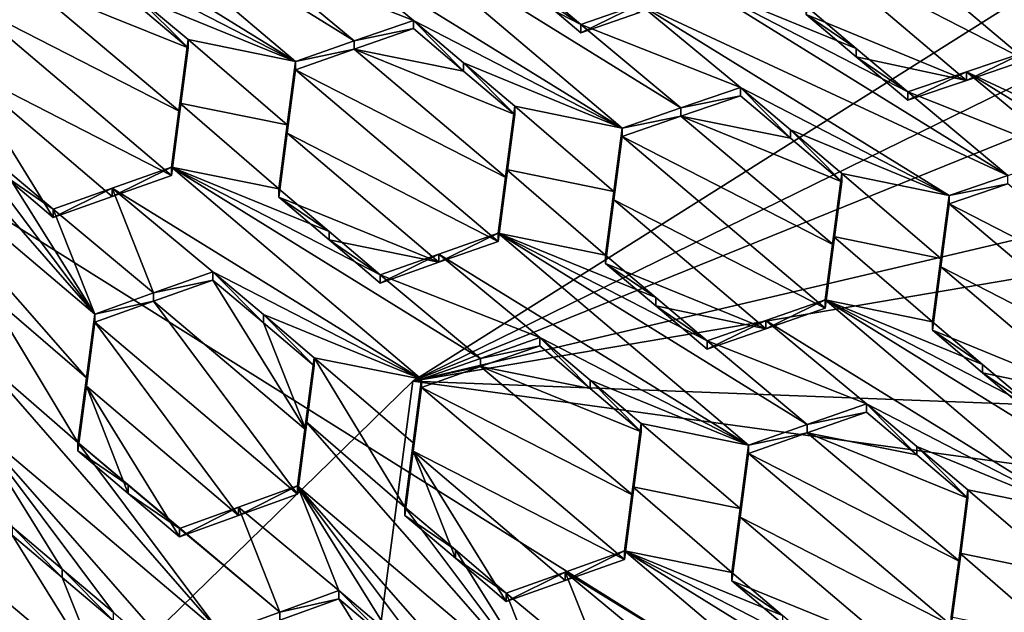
# Model space of a CAD drawing. Header units: metres. Extents: x -28 to 28, y -243 to 28.
# Tile 70 of 147: x 3.58 to 5.58, y -225.39 to -224.19. Entities that reach past the tile are written whole.
import ezdxf

# ---------------------------------------------------------------- set-up
doc = ezdxf.new("R2010")
doc.units = ezdxf.units.M
doc.layers.add('solid_10661043', color=7, linetype='CONTINUOUS')

msp = doc.modelspace()

# ---------------------------------------------------------------- linework, layer by layer
at = {"layer": 'solid_10661043'}
for points in [[(6.610481, -235.649948, 145.324188), (4.892302, -33.362179, 116.91967), (9.646918, -31.805536, 116.612808)], [(6.468189, -240.147827, 149.682373), (7.077552, -32.296108, 120.462379), (2.982663, -33.177189, 120.627808)], [(0, -240.141998, 149.723801), (6.468189, -240.147827, 149.682373), (2.982663, -33.177189, 120.627808)], [(3.305357, -235.757614, 145.381073), (0.002991, -33.878384, 117.022713), (4.892302, -33.362179, 116.91967)], [(6.610481, -235.649948, 145.324188), (3.305357, -235.757614, 145.381073), (4.892302, -33.362179, 116.91967)], [(-5.242968, -219.076813, 116.413437), (8.043475, -227.407623, 118.645668), (-8.043475, -223.244019, 117.530037)], [(-5.242968, -219.076813, 116.413437), (7.775297, -222.446243, 117.316269), (8.043475, -227.407623, 118.645668)], [(-8.043475, -223.244019, 117.530037), (8.043475, -227.407623, 118.645668), (5.242968, -231.574844, 119.762268)], [(-8.043475, -223.244019, 117.530037), (5.242968, -231.574844, 119.762268), (-7.775297, -228.205399, 118.859436)], [(4.379401, -224.919739, 137.194443), (11.368609, -223.730865, 136.680511), (9.176185, -223.793411, 136.635071)], [(11.353618, -225.185455, 137.539215), (11.368609, -223.730865, 136.680511), (4.379401, -224.919739, 137.194443)], [(4.379401, -224.919739, 137.194443), (6.189123, -223.779297, 136.466324), (5.935923, -225.133896, 136.516098)], [(6.577116, -223.841339, 136.55394), (6.189123, -223.779297, 136.466324), (4.379401, -224.919739, 137.194443)], [(9.176185, -223.793411, 136.635071), (7.008, -223.855209, 136.590042), (4.379401, -224.919739, 137.194443)], [(3.511713, -223.881577, 132.808517), (4.140813, -224.269989, 132.673203), (3.632385, -223.839386, 132.772827)], [(4.260133, -224.228394, 132.637466), (3.632385, -223.839386, 132.772827), (4.140813, -224.269989, 132.673203)], [(4.056623, -224.058426, 132.677429), (3.632385, -223.839386, 132.772827), (4.260133, -224.228394, 132.637466)], [(7.008, -223.855209, 136.590042), (6.577116, -223.841339, 136.55394), (4.379401, -224.919739, 137.194443)], [(3.716576, -224.051117, 132.76796), (4.140813, -224.269989, 132.673203), (3.511713, -223.881577, 132.808517)], [(5.195994, -224.046814, 132.287857), (5.625189, -224.267426, 132.189087), (5.212951, -223.919205, 132.266495)], [(5.642143, -224.139832, 132.167679), (5.212951, -223.919205, 132.266495), (5.625189, -224.267426, 132.189087)], [(4.175848, -224.01709, 132.640884), (4.805081, -224.405685, 132.504608), (4.296653, -223.975403, 132.603119)], [(4.296653, -223.975403, 132.603119), (4.720891, -224.194702, 132.506714), (4.616342, -224.106247, 132.526871)], [(4.296653, -223.975403, 132.603119), (4.924322, -224.364578, 132.467209), (4.720891, -224.194702, 132.506714)], [(4.296653, -223.975403, 132.603119), (4.805081, -224.405685, 132.504608), (4.924322, -224.364578, 132.467209)], [(4.175848, -224.01709, 132.640884), (4.056623, -224.058426, 132.677429), (4.380844, -224.186508, 132.600601)], [(4.175848, -224.01709, 132.640884), (4.380844, -224.186508, 132.600601), (4.805081, -224.405685, 132.504608)], [(3.818901, -224.137802, 132.747849), (4.140813, -224.269989, 132.673203), (3.716576, -224.051117, 132.76796)], [(5.195994, -224.046814, 132.287857), (5.179039, -224.174652, 132.30838), (5.504279, -224.308411, 132.229614)], [(5.195994, -224.046814, 132.287857), (5.504279, -224.308411, 132.229614), (5.625189, -224.267426, 132.189087)], [(4.056623, -224.058426, 132.677429), (4.260133, -224.228394, 132.637466), (4.380844, -224.186508, 132.600601)], [(3.905792, -224.371582, 132.679169), (3.595999, -224.110184, 132.74054), (3.476545, -224.152405, 132.774124)], [(3.922695, -224.242432, 132.665054), (3.595999, -224.110184, 132.74054), (3.905792, -224.371582, 132.679169)], [(3.818911, -224.154495, 132.685547), (3.595999, -224.110184, 132.74054), (3.922695, -224.242432, 132.665054)], [(4.616324, -224.123062, 132.464111), (4.616342, -224.106247, 132.526871), (4.720891, -224.194702, 132.506714)], [(4.840044, -224.153824, 132.468567), (5.588549, -224.501709, 132.293396), (4.960921, -224.112518, 132.429291)], [(5.280468, -224.243454, 132.35228), (4.960921, -224.112518, 132.429291), (5.385159, -224.331955, 132.332382)], [(5.588549, -224.501709, 132.293396), (5.385159, -224.331955, 132.332382), (4.960921, -224.112518, 132.429291)], [(5.179039, -224.15773, 132.371521), (4.960921, -224.112518, 132.429291), (5.280468, -224.243454, 132.35228)], [(4.720891, -224.211548, 132.443848), (4.616324, -224.123062, 132.464111), (4.720891, -224.194702, 132.506714)], [(4.840043, -224.170685, 132.40564), (4.616324, -224.123062, 132.464111), (4.720891, -224.211548, 132.443848)], [(3.459665, -224.281815, 132.786514), (3.888783, -224.501755, 132.69252), (3.476545, -224.152405, 132.774124)], [(3.905792, -224.371582, 132.679169), (3.476545, -224.152405, 132.774124), (3.888783, -224.501755, 132.69252)], [(3.818901, -224.137802, 132.747849), (3.922695, -224.225723, 132.727448), (4.140813, -224.269989, 132.673203)], [(3.818901, -224.137802, 132.747849), (3.922695, -224.242432, 132.665054), (3.922695, -224.225723, 132.727448)], [(3.818911, -224.154495, 132.685547), (3.922695, -224.242432, 132.665054), (3.818901, -224.137802, 132.747849)], [(4.840044, -224.153824, 132.468567), (4.720891, -224.211548, 132.443848), (4.720891, -224.194702, 132.506714)], [(4.840044, -224.153824, 132.468567), (4.720891, -224.194702, 132.506714), (5.045112, -224.32309, 132.428741)], [(4.840043, -224.170685, 132.40564), (4.720891, -224.211548, 132.443848), (4.840044, -224.153824, 132.468567)], [(4.840044, -224.153824, 132.468567), (5.045112, -224.32309, 132.428741), (5.469349, -224.542465, 132.332092)], [(4.840044, -224.153824, 132.468567), (5.469349, -224.542465, 132.332092), (5.588549, -224.501709, 132.293396)], [(5.179039, -224.174652, 132.30838), (5.179039, -224.15773, 132.371521), (5.280468, -224.243454, 132.35228)], [(5.280452, -224.260391, 132.289047), (5.179039, -224.174652, 132.30838), (5.280468, -224.243454, 132.35228)], [(5.504279, -224.308411, 132.229614), (5.179039, -224.174652, 132.30838), (5.280452, -224.260391, 132.289047)], [(4.260133, -224.228394, 132.637466), (4.380844, -224.203293, 132.537949), (4.380844, -224.186508, 132.600601)], [(4.482723, -224.289566, 132.518021), (4.482709, -224.272736, 132.58078), (4.380844, -224.186508, 132.600601)], [(4.805081, -224.405685, 132.504608), (4.380844, -224.186508, 132.600601), (4.482709, -224.272736, 132.58078)], [(4.380844, -224.203293, 132.537949), (4.482723, -224.289566, 132.518021), (4.380844, -224.186508, 132.600601)], [(5.045112, -224.32309, 132.428741), (4.720891, -224.194702, 132.506714), (4.924322, -224.364578, 132.467209)], [(4.260133, -224.245163, 132.574875), (4.482723, -224.289566, 132.518021), (4.380844, -224.203293, 132.537949)], [(4.260133, -224.245163, 132.574875), (4.380844, -224.203293, 132.537949), (4.260133, -224.228394, 132.637466)], [(3.241567, -224.221619, 132.899643), (3.224515, -224.352829, 132.910416), (3.732943, -224.783417, 132.810776)], [(3.241567, -224.221619, 132.899643), (3.732943, -224.783417, 132.810776), (3.442633, -224.395966, 132.860352)], [(3.905792, -224.354843, 132.741608), (4.123898, -224.399002, 132.68811), (3.922695, -224.225723, 132.727448)], [(3.905792, -224.371582, 132.679169), (3.905792, -224.354843, 132.741608), (3.922695, -224.225723, 132.727448)], [(3.922695, -224.242432, 132.665054), (3.905792, -224.371582, 132.679169), (3.922695, -224.225723, 132.727448)], [(3.922695, -224.225723, 132.727448), (4.123898, -224.399002, 132.68811), (4.140813, -224.269989, 132.673203)], [(4.260133, -224.245163, 132.574875), (4.260133, -224.228394, 132.637466), (4.140813, -224.269989, 132.673203)], [(4.260133, -224.245163, 132.574875), (4.140813, -224.269989, 132.673203), (4.140813, -224.286743, 132.610657)], [(4.260133, -224.245163, 132.574875), (4.140813, -224.286743, 132.610657), (4.570035, -224.506592, 132.513885)], [(4.260133, -224.245163, 132.574875), (4.586963, -224.377838, 132.49762), (4.482723, -224.289566, 132.518021)], [(4.260133, -224.245163, 132.574875), (4.570035, -224.506592, 132.513885), (4.586963, -224.377838, 132.49762)], [(5.280452, -224.260391, 132.289047), (5.280468, -224.243454, 132.35228), (5.385159, -224.331955, 132.332382)], [(5.504279, -224.308411, 132.229614), (5.50428, -224.291428, 132.293015), (5.625189, -224.250412, 132.252563)], [(5.625189, -224.267426, 132.189087), (5.504279, -224.308411, 132.229614), (5.625189, -224.250412, 132.252563)], [(5.50428, -224.291428, 132.293015), (6.252801, -224.639526, 132.116989), (5.625189, -224.250412, 132.252563)], [(4.140813, -224.286743, 132.610657), (4.140813, -224.269989, 132.673203), (4.123898, -224.399002, 132.68811)], [(4.586963, -224.377838, 132.49762), (4.586963, -224.360992, 132.560471), (4.482709, -224.272736, 132.58078)], [(4.805081, -224.405685, 132.504608), (4.482709, -224.272736, 132.58078), (4.586963, -224.360992, 132.560471)], [(4.482723, -224.289566, 132.518021), (4.586963, -224.377838, 132.49762), (4.482709, -224.272736, 132.58078)], [(5.385159, -224.348923, 132.269043), (5.280452, -224.260391, 132.289047), (5.385159, -224.331955, 132.332382)], [(5.504279, -224.308411, 132.229614), (5.280452, -224.260391, 132.289047), (5.385159, -224.348923, 132.269043)], [(3.459665, -224.281815, 132.786514), (3.648752, -224.58728, 132.757446), (3.768411, -224.544525, 132.72551)], [(3.544959, -224.499329, 132.777954), (3.648752, -224.58728, 132.757446), (3.459665, -224.281815, 132.786514)], [(3.459665, -224.281815, 132.786514), (3.768411, -224.544525, 132.72551), (3.888783, -224.501755, 132.69252)], [(4.123898, -224.415771, 132.625534), (4.140813, -224.286743, 132.610657), (4.123898, -224.399002, 132.68811)], [(4.553051, -224.636002, 132.529388), (4.140813, -224.286743, 132.610657), (4.123898, -224.415771, 132.625534)], [(4.570035, -224.506592, 132.513885), (4.140813, -224.286743, 132.610657), (4.553051, -224.636002, 132.529388)], [(5.50428, -224.291428, 132.293015), (5.385159, -224.348923, 132.269043), (5.385159, -224.331955, 132.332382)], [(5.50428, -224.291428, 132.293015), (5.385159, -224.331955, 132.332382), (5.70938, -224.460526, 132.253693)], [(5.504279, -224.308411, 132.229614), (5.385159, -224.348923, 132.269043), (5.50428, -224.291428, 132.293015)], [(5.50428, -224.291428, 132.293015), (6.133617, -224.679993, 132.156708), (6.252801, -224.639526, 132.116989)], [(5.50428, -224.291428, 132.293015), (5.70938, -224.460526, 132.253693), (6.133617, -224.679993, 132.156708)], [(5.045112, -224.339996, 132.365631), (5.045112, -224.32309, 132.428741), (4.924322, -224.364578, 132.467209)], [(5.146765, -224.42601, 132.345993), (5.045112, -224.32309, 132.428741), (5.045112, -224.339996, 132.365631)], [(5.14675, -224.409073, 132.40921), (5.469349, -224.542465, 132.332092), (5.045112, -224.32309, 132.428741)], [(5.14675, -224.409073, 132.40921), (5.045112, -224.32309, 132.428741), (5.146765, -224.42601, 132.345993)], [(5.70938, -224.460526, 132.253693), (5.385159, -224.331955, 132.332382), (5.588549, -224.501709, 132.293396)], [(3.224515, -224.352829, 132.910416), (3.716082, -224.913269, 132.820969), (3.732943, -224.783417, 132.810776)], [(3.224515, -224.352829, 132.910416), (3.514825, -224.740448, 132.860184), (3.716082, -224.913269, 132.820969)], [(3.905792, -224.354843, 132.741608), (3.888783, -224.485001, 132.755005), (4.106901, -224.52887, 132.702271)], [(3.905792, -224.354843, 132.741608), (3.888783, -224.501755, 132.69252), (3.888783, -224.485001, 132.755005)], [(3.905792, -224.371582, 132.679169), (3.888783, -224.501755, 132.69252), (3.905792, -224.354843, 132.741608)], [(3.905792, -224.354843, 132.741608), (4.106901, -224.52887, 132.702271), (4.123898, -224.399002, 132.68811)], [(4.924322, -224.38147, 132.40416), (5.045112, -224.339996, 132.365631), (4.924322, -224.364578, 132.467209)], [(5.146765, -224.42601, 132.345993), (5.045112, -224.339996, 132.365631), (4.924322, -224.38147, 132.40416)], [(4.570035, -224.506592, 132.513885), (4.586963, -224.360992, 132.560471), (4.586963, -224.377838, 132.49762)], [(4.570035, -224.506592, 132.513885), (4.570035, -224.489746, 132.576767), (4.586963, -224.360992, 132.560471)], [(4.788146, -224.534332, 132.52153), (4.586963, -224.360992, 132.560471), (4.570035, -224.489746, 132.576767)], [(4.788146, -224.534332, 132.52153), (4.805081, -224.405685, 132.504608), (4.586963, -224.360992, 132.560471)], [(4.924322, -224.38147, 132.40416), (4.924322, -224.364578, 132.467209), (4.805081, -224.405685, 132.504608)], [(3.544969, -224.482651, 132.84024), (3.442633, -224.395966, 132.860352), (3.732943, -224.783417, 132.810776)], [(4.805081, -224.422577, 132.441605), (4.924322, -224.38147, 132.40416), (4.805081, -224.405685, 132.504608)], [(5.234289, -224.642822, 132.343796), (4.924322, -224.38147, 132.40416), (4.805081, -224.422577, 132.441605)], [(5.234289, -224.642822, 132.343796), (5.251231, -224.51442, 132.325775), (4.924322, -224.38147, 132.40416)], [(5.146765, -224.42601, 132.345993), (4.924322, -224.38147, 132.40416), (5.251231, -224.51442, 132.325775)], [(4.123898, -224.415771, 132.625534), (4.123898, -224.399002, 132.68811), (4.106901, -224.52887, 132.702271)], [(4.106901, -224.545639, 132.639633), (4.123898, -224.415771, 132.625534), (4.106901, -224.52887, 132.702271)], [(4.432548, -224.678238, 132.564621), (4.123898, -224.415771, 132.625534), (4.106901, -224.545639, 132.639633)], [(4.432548, -224.678238, 132.564621), (4.553051, -224.636002, 132.529388), (4.123898, -224.415771, 132.625534)], [(4.788146, -224.534332, 132.52153), (4.805081, -224.422577, 132.441605), (4.805081, -224.405685, 132.504608)], [(5.14675, -224.409073, 132.40921), (5.251231, -224.497452, 132.389099), (5.469349, -224.542465, 132.332092)], [(5.14675, -224.409073, 132.40921), (5.146765, -224.42601, 132.345993), (5.251231, -224.51442, 132.325775)], [(5.14675, -224.409073, 132.40921), (5.251231, -224.51442, 132.325775), (5.251231, -224.497452, 132.389099)], [(4.788146, -224.551224, 132.458481), (5.217319, -224.771622, 132.361084), (4.805081, -224.422577, 132.441605)], [(4.788146, -224.534332, 132.52153), (4.788146, -224.551224, 132.458481), (4.805081, -224.422577, 132.441605)], [(5.217319, -224.771622, 132.361084), (5.234289, -224.642822, 132.343796), (4.805081, -224.422577, 132.441605)], [(3.544959, -224.499329, 132.777954), (3.544969, -224.482651, 132.84024), (3.648752, -224.570557, 132.819839)], [(3.732943, -224.783417, 132.810776), (3.648752, -224.570557, 132.819839), (3.544969, -224.482651, 132.84024)], [(3.768411, -224.544525, 132.72551), (3.768412, -224.527802, 132.787949), (3.888783, -224.485001, 132.755005)], [(3.888783, -224.501755, 132.69252), (3.768411, -224.544525, 132.72551), (3.888783, -224.485001, 132.755005)], [(4.397211, -224.915741, 132.654846), (3.888783, -224.485001, 132.755005), (3.768412, -224.527802, 132.787949)], [(4.209603, -224.615875, 132.682053), (4.106901, -224.52887, 132.702271), (3.888783, -224.485001, 132.755005)], [(4.516797, -224.873428, 132.621368), (3.888783, -224.485001, 132.755005), (4.397211, -224.915741, 132.654846)], [(4.31302, -224.703476, 132.661682), (3.888783, -224.485001, 132.755005), (4.516797, -224.873428, 132.621368)], [(4.209603, -224.615875, 132.682053), (3.888783, -224.485001, 132.755005), (4.31302, -224.703476, 132.661682)], [(4.553051, -224.636002, 132.529388), (4.553051, -224.619125, 132.592331), (4.570035, -224.489746, 132.576767)], [(4.771169, -224.663498, 132.537704), (4.570035, -224.489746, 132.576767), (4.553051, -224.619125, 132.592331)], [(4.570035, -224.506592, 132.513885), (4.553051, -224.636002, 132.529388), (4.570035, -224.489746, 132.576767)], [(4.771169, -224.663498, 132.537704), (4.788146, -224.534332, 132.52153), (4.570035, -224.489746, 132.576767)], [(3.544959, -224.499329, 132.777954), (3.648752, -224.570557, 132.819839), (3.648752, -224.58728, 132.757446)], [(5.251231, -224.497452, 132.389099), (5.251231, -224.51442, 132.325775), (5.234289, -224.642822, 132.343796)], [(5.251231, -224.497452, 132.389099), (5.234289, -224.642822, 132.343796), (5.234289, -224.625839, 132.40715)], [(5.251231, -224.497452, 132.389099), (5.234289, -224.625839, 132.40715), (5.452403, -224.670746, 132.350647)], [(5.251231, -224.497452, 132.389099), (5.452403, -224.670746, 132.350647), (5.469349, -224.542465, 132.332092)], [(5.588549, -224.501709, 132.293396), (5.469349, -224.542465, 132.332092), (5.588549, -224.518738, 132.229874)], [(3.648752, -224.58728, 132.757446), (3.648752, -224.570557, 132.819839), (3.768412, -224.527802, 132.787949)], [(3.852654, -224.740433, 132.779602), (3.768412, -224.527802, 132.787949), (3.648752, -224.570557, 132.819839)], [(3.768411, -224.544525, 132.72551), (3.648752, -224.58728, 132.757446), (3.768412, -224.527802, 132.787949)], [(3.972973, -224.697449, 132.747437), (4.397211, -224.915741, 132.654846), (3.768412, -224.527802, 132.787949)], [(3.852654, -224.740433, 132.779602), (3.972973, -224.697449, 132.747437), (3.768412, -224.527802, 132.787949)], [(4.209603, -224.615875, 132.682053), (4.106901, -224.545639, 132.639633), (4.106901, -224.52887, 132.702271)], [(4.771169, -224.663498, 132.537704), (4.788146, -224.551224, 132.458481), (4.788146, -224.534332, 132.52153)], [(5.588549, -224.518738, 132.229874), (5.469349, -224.559464, 132.268616), (5.89855, -224.779922, 132.170227)], [(5.469349, -224.542465, 132.332092), (5.469349, -224.559464, 132.268616), (5.588549, -224.518738, 132.229874)], [(4.209603, -224.632675, 132.619324), (4.432548, -224.678238, 132.564621), (4.106901, -224.545639, 132.639633)], [(4.209603, -224.632675, 132.619324), (4.106901, -224.545639, 132.639633), (4.209603, -224.615875, 132.682053)], [(4.788146, -224.551224, 132.458481), (4.771169, -224.680405, 132.474625), (5.096725, -224.813446, 132.398041)], [(4.771169, -224.663498, 132.537704), (4.771169, -224.680405, 132.474625), (4.788146, -224.551224, 132.458481)], [(4.788146, -224.551224, 132.458481), (5.096725, -224.813446, 132.398041), (5.217319, -224.771622, 132.361084)], [(5.452403, -224.670746, 132.350647), (5.469349, -224.559464, 132.268616), (5.469349, -224.542465, 132.332092)], [(3.852654, -224.740433, 132.779602), (3.648752, -224.570557, 132.819839), (3.732943, -224.783417, 132.810776)], [(5.469349, -224.559464, 132.268616), (5.452403, -224.687759, 132.28714), (5.881587, -224.908279, 132.189011)], [(5.452403, -224.670746, 132.350647), (5.452403, -224.687759, 132.28714), (5.469349, -224.559464, 132.268616)], [(5.469349, -224.559464, 132.268616), (5.881587, -224.908279, 132.189011), (5.89855, -224.779922, 132.170227)], [(4.209603, -224.632675, 132.619324), (4.209603, -224.615875, 132.682053), (4.31302, -224.703476, 132.661682)], [(4.209603, -224.632675, 132.619324), (4.31302, -224.703476, 132.661682), (4.31302, -224.720306, 132.598862)], [(4.209603, -224.632675, 132.619324), (4.31302, -224.720306, 132.598862), (4.432548, -224.678238, 132.564621)], [(4.432548, -224.678238, 132.564621), (4.553051, -224.619125, 132.592331), (4.553051, -224.636002, 132.529388)], [(4.432548, -224.678238, 132.564621), (4.432549, -224.661377, 132.627487), (4.553051, -224.619125, 132.592331)], [(4.432549, -224.661377, 132.627487), (5.061479, -225.049774, 132.492493), (4.553051, -224.619125, 132.592331)], [(5.180975, -225.00798, 132.457199), (4.553051, -224.619125, 132.592331), (5.061479, -225.049774, 132.492493)], [(4.977288, -224.838058, 132.49733), (4.553051, -224.619125, 132.592331), (5.180975, -225.00798, 132.457199)], [(4.873373, -224.750046, 132.517685), (4.771169, -224.663498, 132.537704), (4.553051, -224.619125, 132.592331)], [(4.977288, -224.838058, 132.49733), (4.873373, -224.750046, 132.517685), (4.553051, -224.619125, 132.592331)], [(5.234289, -224.625839, 132.40715), (5.217319, -224.754639, 132.424484), (5.435437, -224.799377, 132.368484)], [(5.234289, -224.625839, 132.40715), (5.234289, -224.642822, 132.343796), (5.217319, -224.771622, 132.361084)], [(5.234289, -224.625839, 132.40715), (5.217319, -224.771622, 132.361084), (5.217319, -224.754639, 132.424484)], [(5.234289, -224.625839, 132.40715), (5.435437, -224.799377, 132.368484), (5.452403, -224.670746, 132.350647)], [(4.31302, -224.703476, 132.661682), (4.637241, -224.830994, 132.586945), (4.432549, -224.661377, 132.627487)], [(4.31302, -224.720306, 132.598862), (4.31302, -224.703476, 132.661682), (4.432549, -224.661377, 132.627487)], [(4.432548, -224.678238, 132.564621), (4.31302, -224.720306, 132.598862), (4.432549, -224.661377, 132.627487)], [(4.432549, -224.661377, 132.627487), (4.637241, -224.830994, 132.586945), (5.061479, -225.049774, 132.492493)], [(4.873373, -224.750046, 132.517685), (4.771169, -224.680405, 132.474625), (4.771169, -224.663498, 132.537704)], [(5.452403, -224.670746, 132.350647), (5.435437, -224.799377, 132.368484), (5.452403, -224.687759, 132.28714)], [(4.771169, -224.680405, 132.474625), (4.873363, -224.766968, 132.454514), (5.096725, -224.813446, 132.398041)], [(4.873373, -224.750046, 132.517685), (4.873363, -224.766968, 132.454514), (4.771169, -224.680405, 132.474625)], [(5.452403, -224.687759, 132.28714), (5.435437, -224.816406, 132.304947), (5.760935, -224.949753, 132.227325)], [(5.435437, -224.799377, 132.368484), (5.435437, -224.816406, 132.304947), (5.452403, -224.687759, 132.28714)], [(5.452403, -224.687759, 132.28714), (5.760935, -224.949753, 132.227325), (5.881587, -224.908279, 132.189011)], [(3.852653, -224.757202, 132.717026), (4.162208, -225.018524, 132.655807), (3.972973, -224.714233, 132.684814)], [(3.852653, -224.757202, 132.717026), (3.972973, -224.714233, 132.684814), (3.852654, -224.740433, 132.779602)], [(3.972973, -224.714233, 132.684814), (3.972973, -224.697449, 132.747437), (3.852654, -224.740433, 132.779602)], [(3.972973, -224.697449, 132.747437), (4.075676, -224.784454, 132.727219), (4.397211, -224.915741, 132.654846)], [(4.075676, -224.80127, 132.66449), (4.075676, -224.784454, 132.727219), (3.972973, -224.697449, 132.747437)], [(4.075676, -224.80127, 132.66449), (3.972973, -224.697449, 132.747437), (3.972973, -224.714233, 132.684814)], [(4.075676, -224.80127, 132.66449), (3.972973, -224.714233, 132.684814), (4.162208, -225.018524, 132.655807)], [(4.31302, -224.703476, 132.661682), (4.516797, -224.873428, 132.621368), (4.637241, -224.830994, 132.586945)], [(3.514825, -224.740448, 132.860184), (3.497984, -224.870377, 132.869522), (3.699031, -225.044785, 132.830582)], [(3.514825, -224.740448, 132.860184), (3.699031, -225.044785, 132.830582), (3.716082, -224.913269, 132.820969)], [(3.852653, -224.757202, 132.717026), (3.852654, -224.740433, 132.779602), (3.732943, -224.783417, 132.810776)], [(4.977288, -224.838058, 132.49733), (4.873363, -224.766968, 132.454514), (4.873373, -224.750046, 132.517685)], [(5.217319, -224.754639, 132.424484), (5.217319, -224.771622, 132.361084), (5.096725, -224.813446, 132.398041)], [(5.217319, -224.754639, 132.424484), (5.096725, -224.813446, 132.398041), (5.096726, -224.796478, 132.46138)], [(5.217319, -224.754639, 132.424484), (5.096726, -224.796478, 132.46138), (5.725747, -225.185074, 132.325424)], [(5.217319, -224.754639, 132.424484), (5.641556, -224.973831, 132.328491), (5.537383, -224.885666, 132.348709)], [(5.217319, -224.754639, 132.424484), (5.845182, -225.143707, 132.288681), (5.641556, -224.973831, 132.328491)], [(5.217319, -224.754639, 132.424484), (5.537383, -224.885666, 132.348709), (5.435437, -224.799377, 132.368484)], [(5.217319, -224.754639, 132.424484), (5.725747, -225.185074, 132.325424), (5.845182, -225.143707, 132.288681)], [(3.852653, -224.757202, 132.717026), (3.732943, -224.800171, 132.74823), (4.145181, -225.149429, 132.666962)], [(3.852653, -224.757202, 132.717026), (3.732943, -224.783417, 132.810776), (3.732943, -224.800171, 132.74823)], [(3.852653, -224.757202, 132.717026), (4.145181, -225.149429, 132.666962), (4.162208, -225.018524, 132.655807)], [(4.873363, -224.766968, 132.454514), (4.977288, -224.855011, 132.434052), (5.096725, -224.813446, 132.398041)], [(4.977288, -224.838058, 132.49733), (4.977288, -224.855011, 132.434052), (4.873363, -224.766968, 132.454514)], [(3.732943, -224.800171, 132.74823), (3.732943, -224.783417, 132.810776), (3.716082, -224.913269, 132.820969)], [(4.075676, -224.784454, 132.727219), (4.179093, -224.87207, 132.706848), (4.397211, -224.915741, 132.654846)], [(4.075676, -224.784454, 132.727219), (4.179093, -224.888901, 132.644028), (4.179093, -224.87207, 132.706848)], [(4.075676, -224.80127, 132.66449), (4.179093, -224.888901, 132.644028), (4.075676, -224.784454, 132.727219)], [(5.096726, -224.796478, 132.46138), (5.096725, -224.813446, 132.398041), (4.977288, -224.855011, 132.434052)], [(5.096726, -224.796478, 132.46138), (4.977288, -224.855011, 132.434052), (4.977288, -224.838058, 132.49733)], [(5.096726, -224.796478, 132.46138), (4.977288, -224.838058, 132.49733), (5.301509, -224.965988, 132.421021)], [(5.096726, -224.796478, 132.46138), (5.301509, -224.965988, 132.421021), (5.725747, -225.185074, 132.325424)], [(3.732943, -224.800171, 132.74823), (3.716082, -224.913269, 132.820969), (3.716082, -224.930038, 132.758377)], [(3.732943, -224.800171, 132.74823), (3.716082, -224.930038, 132.758377), (4.024977, -225.192734, 132.697723)], [(3.732943, -224.800171, 132.74823), (4.024977, -225.192734, 132.697723), (4.145181, -225.149429, 132.666962)], [(4.162208, -225.018524, 132.655807), (4.179093, -224.888901, 132.644028), (4.075676, -224.80127, 132.66449)], [(5.435437, -224.799377, 132.368484), (5.537383, -224.885666, 132.348709), (5.435437, -224.816406, 132.304947)], [(5.435437, -224.816406, 132.304947), (5.537372, -224.90271, 132.28508), (5.760935, -224.949753, 132.227325)], [(5.537383, -224.885666, 132.348709), (5.537372, -224.90271, 132.28508), (5.435437, -224.816406, 132.304947)], [(4.637241, -224.830994, 132.586945), (4.516797, -224.873428, 132.621368), (4.637241, -224.8479, 132.52388)], [(4.637241, -224.830994, 132.586945), (4.637241, -224.8479, 132.52388), (4.739783, -224.934784, 132.503601)], [(4.739777, -224.917862, 132.566772), (4.637241, -224.830994, 132.586945), (4.739783, -224.934784, 132.503601)], [(4.739777, -224.917862, 132.566772), (5.061479, -225.049774, 132.492493), (4.637241, -224.830994, 132.586945)], [(4.516797, -224.890305, 132.55835), (4.739783, -224.934784, 132.503601), (4.637241, -224.8479, 132.52388)], [(4.516797, -224.873428, 132.621368), (4.516797, -224.890305, 132.55835), (4.637241, -224.8479, 132.52388)], [(4.977288, -224.838058, 132.49733), (5.180975, -225.00798, 132.457199), (5.301509, -224.965988, 132.421021)], [(3.497984, -224.870377, 132.869522), (3.480913, -225.002274, 132.878281), (3.98934, -225.432556, 132.779755)], [(3.497984, -224.870377, 132.869522), (3.98934, -225.432556, 132.779755), (3.699031, -225.044785, 132.830582)], [(4.162208, -225.018524, 132.655807), (4.162208, -225.001678, 132.718674), (4.179093, -224.87207, 132.706848)], [(4.363299, -225.175842, 132.679337), (4.179093, -224.87207, 132.706848), (4.162208, -225.001678, 132.718674)], [(4.179093, -224.888901, 132.644028), (4.162208, -225.018524, 132.655807), (4.179093, -224.87207, 132.706848)], [(4.380313, -225.045242, 132.667404), (4.397211, -224.915741, 132.654846), (4.179093, -224.87207, 132.706848)], [(4.380313, -225.045242, 132.667404), (4.179093, -224.87207, 132.706848), (4.363299, -225.175842, 132.679337)], [(4.516797, -224.873428, 132.621368), (4.397211, -224.915741, 132.654846), (4.516797, -224.890305, 132.55835)], [(4.516797, -224.890305, 132.55835), (4.397211, -224.932602, 132.591873), (4.826448, -225.151825, 132.497009)], [(4.397211, -224.915741, 132.654846), (4.397211, -224.932602, 132.591873), (4.516797, -224.890305, 132.55835)], [(4.516797, -224.890305, 132.55835), (4.843361, -225.022552, 132.483139), (4.739783, -224.934784, 132.503601)], [(4.516797, -224.890305, 132.55835), (4.826448, -225.151825, 132.497009), (4.843361, -225.022552, 132.483139)], [(5.537383, -224.885666, 132.348709), (5.641556, -224.973831, 132.328491), (5.537372, -224.90271, 132.28508)], [(3.716082, -224.930038, 132.758377), (3.716082, -224.913269, 132.820969), (3.699031, -225.044785, 132.830582)], [(4.380313, -225.045242, 132.667404), (4.397211, -224.932602, 132.591873), (4.397211, -224.915741, 132.654846)], [(5.537372, -224.90271, 132.28508), (5.641556, -224.990906, 132.264755), (5.760935, -224.949753, 132.227325)], [(5.641556, -224.973831, 132.328491), (5.641556, -224.990906, 132.264755), (5.537372, -224.90271, 132.28508)], [(3.211352, -226.058945, 137.361542), (4.379401, -224.919739, 137.194443), (4.138341, -226.747696, 136.948517)], [(11.353618, -225.185455, 137.539215), (4.379401, -224.919739, 137.194443), (3.211352, -226.058945, 137.361542)], [(3.716082, -224.930038, 132.758377), (3.699031, -225.044785, 132.830582), (3.699031, -225.061569, 132.767929)], [(3.716082, -224.930038, 132.758377), (3.699031, -225.061569, 132.767929), (3.800896, -225.147827, 132.748001)], [(3.716082, -224.930038, 132.758377), (3.90515, -225.236115, 132.7276), (4.024977, -225.192734, 132.697723)], [(3.716082, -224.930038, 132.758377), (3.800896, -225.147827, 132.748001), (3.90515, -225.236115, 132.7276)], [(4.379401, -224.919739, 137.194443), (5.935923, -225.133896, 136.516098), (4.138341, -226.747696, 136.948517)], [(4.397211, -224.932602, 132.591873), (4.380313, -225.062134, 132.604385), (4.809449, -225.281952, 132.510269)], [(4.380313, -225.045242, 132.667404), (4.380313, -225.062134, 132.604385), (4.397211, -224.932602, 132.591873)], [(4.397211, -224.932602, 132.591873), (4.809449, -225.281952, 132.510269), (4.826448, -225.151825, 132.497009)], [(4.739777, -224.917862, 132.566772), (4.739783, -224.934784, 132.503601), (4.843361, -225.022552, 132.483139)], [(4.739777, -224.917862, 132.566772), (4.843361, -225.022552, 132.483139), (4.843361, -225.0056, 132.546402)], [(4.739777, -224.917862, 132.566772), (4.843361, -225.0056, 132.546402), (5.061479, -225.049774, 132.492493)], [(5.180975, -225.00798, 132.457199), (5.301509, -224.983017, 132.357498), (5.301509, -224.965988, 132.421021)], [(5.301509, -224.965988, 132.421021), (5.301509, -224.983017, 132.357498), (5.403691, -225.069565, 132.337433)], [(5.403682, -225.052505, 132.401047), (5.301509, -224.965988, 132.421021), (5.403691, -225.069565, 132.337433)], [(5.403682, -225.052505, 132.401047), (5.725747, -225.185074, 132.325424), (5.301509, -224.965988, 132.421021)], [(5.180974, -225.024994, 132.393738), (5.403691, -225.069565, 132.337433), (5.301509, -224.983017, 132.357498)], [(5.180975, -225.00798, 132.457199), (5.180974, -225.024994, 132.393738), (5.301509, -224.983017, 132.357498)], [(3.480913, -225.002274, 132.878281), (3.565103, -225.21579, 132.866745), (3.666657, -225.301697, 132.847198)], [(3.480913, -225.002274, 132.878281), (3.666657, -225.301697, 132.847198), (3.771223, -225.390167, 132.827042)], [(3.480913, -225.002274, 132.878281), (3.771223, -225.390167, 132.827042), (3.972492, -225.562775, 132.788269)], [(3.480913, -225.002274, 132.878281), (3.972492, -225.562775, 132.788269), (3.98934, -225.432556, 132.779755)], [(4.145181, -225.149429, 132.666962), (4.145181, -225.132568, 132.729904), (4.162208, -225.001678, 132.718674)], [(4.653608, -225.563202, 132.630081), (4.162208, -225.001678, 132.718674), (4.145181, -225.132568, 132.729904)], [(4.162208, -225.018524, 132.655807), (4.145181, -225.149429, 132.666962), (4.162208, -225.001678, 132.718674)], [(4.653608, -225.563202, 132.630081), (4.363299, -225.175842, 132.679337), (4.162208, -225.001678, 132.718674)], [(4.843361, -225.0056, 132.546402), (4.843361, -225.022552, 132.483139), (4.826448, -225.151825, 132.497009)], [(4.826448, -225.134857, 132.560318), (4.843361, -225.0056, 132.546402), (4.826448, -225.151825, 132.497009)], [(5.044559, -225.178925, 132.507034), (4.843361, -225.0056, 132.546402), (4.826448, -225.134857, 132.560318)], [(5.061479, -225.049774, 132.492493), (4.843361, -225.0056, 132.546402), (5.044559, -225.178925, 132.507034)], [(5.180975, -225.00798, 132.457199), (5.061479, -225.049774, 132.492493), (5.180974, -225.024994, 132.393738)], [(5.180974, -225.024994, 132.393738), (5.061479, -225.066757, 132.429092), (5.490699, -225.286545, 132.332657)], [(5.180974, -225.024994, 132.393738), (5.061479, -225.049774, 132.492493), (5.061479, -225.066757, 132.429092)], [(5.180974, -225.024994, 132.393738), (5.490699, -225.286545, 132.332657), (5.507629, -225.157608, 132.317001)], [(5.180974, -225.024994, 132.393738), (5.507629, -225.157608, 132.317001), (5.403691, -225.069565, 132.337433)], [(3.699031, -225.044785, 132.830582), (3.98934, -225.432556, 132.779755), (4.109195, -225.388992, 132.750534)], [(3.80091, -225.131027, 132.810745), (3.699031, -225.044785, 132.830582), (4.109195, -225.388992, 132.750534)], [(3.699031, -225.061569, 132.767929), (3.699031, -225.044785, 132.830582), (3.80091, -225.131027, 132.810745)], [(4.380313, -225.045242, 132.667404), (4.363299, -225.175842, 132.679337), (4.380313, -225.062134, 132.604385)], [(5.061479, -225.066757, 132.429092), (5.061479, -225.049774, 132.492493), (5.044559, -225.178925, 132.507034)], [(5.403682, -225.052505, 132.401047), (5.507629, -225.157608, 132.317001), (5.507629, -225.140533, 132.380722)], [(5.403682, -225.052505, 132.401047), (5.507629, -225.140533, 132.380722), (5.725747, -225.185074, 132.325424)], [(5.403682, -225.052505, 132.401047), (5.403691, -225.069565, 132.337433), (5.507629, -225.157608, 132.317001)], [(3.699031, -225.061569, 132.767929), (3.80091, -225.131027, 132.810745), (3.800896, -225.147827, 132.748001)], [(4.380313, -225.062134, 132.604385), (4.363299, -225.192734, 132.616272), (4.465835, -225.279633, 132.596008)], [(4.363299, -225.175842, 132.679337), (4.363299, -225.192734, 132.616272), (4.380313, -225.062134, 132.604385)], [(4.380313, -225.062134, 132.604385), (4.689135, -225.324692, 132.54332), (4.809449, -225.281952, 132.510269)], [(4.380313, -225.062134, 132.604385), (4.569418, -225.367401, 132.575531), (4.689135, -225.324692, 132.54332)], [(4.380313, -225.062134, 132.604385), (4.465835, -225.279633, 132.596008), (4.569418, -225.367401, 132.575531)], [(5.044559, -225.195938, 132.443573), (5.473717, -225.416046, 132.347717), (5.061479, -225.066757, 132.429092)], [(5.044559, -225.195938, 132.443573), (5.061479, -225.066757, 132.429092), (5.044559, -225.178925, 132.507034)], [(5.061479, -225.066757, 132.429092), (5.473717, -225.416046, 132.347717), (5.490699, -225.286545, 132.332657)], [(3.800896, -225.147827, 132.748001), (3.80091, -225.131027, 132.810745), (3.90515, -225.219269, 132.790436)], [(4.109195, -225.388992, 132.750534), (3.90515, -225.219269, 132.790436), (3.80091, -225.131027, 132.810745)], [(4.024977, -225.175888, 132.76062), (4.229372, -225.34552, 132.720444), (4.145181, -225.132568, 132.729904)], [(4.024977, -225.192734, 132.697723), (4.145181, -225.132568, 132.729904), (4.145181, -225.149429, 132.666962)], [(4.024977, -225.192734, 132.697723), (4.024977, -225.175888, 132.76062), (4.145181, -225.132568, 132.729904)], [(4.682702, -227.477722, 132.692444), (4.138341, -226.747696, 136.948517), (5.935923, -225.133896, 136.516098)], [(4.145181, -225.132568, 132.729904), (4.229372, -225.34552, 132.720444), (4.331565, -225.432068, 132.700439)], [(4.145181, -225.132568, 132.729904), (4.331565, -225.432068, 132.700439), (4.435491, -225.520081, 132.680084)], [(4.636724, -225.693115, 132.640778), (4.145181, -225.132568, 132.729904), (4.435491, -225.520081, 132.680084)], [(4.653608, -225.563202, 132.630081), (4.145181, -225.132568, 132.729904), (4.636724, -225.693115, 132.640778)], [(5.541527, -226.700485, 132.484177), (4.682702, -227.477722, 132.692444), (5.935923, -225.133896, 136.516098)], [(4.826448, -225.134857, 132.560318), (4.826448, -225.151825, 132.497009), (4.809449, -225.281952, 132.510269)], [(4.809449, -225.264969, 132.573639), (4.826448, -225.134857, 132.560318), (4.809449, -225.281952, 132.510269)], [(5.027567, -225.308823, 132.520966), (4.826448, -225.134857, 132.560318), (4.809449, -225.264969, 132.573639)], [(5.044559, -225.178925, 132.507034), (4.826448, -225.134857, 132.560318), (5.027567, -225.308823, 132.520966)], [(6.263885, -225.803055, 132.243713), (5.541527, -226.700485, 132.484177), (5.935923, -225.133896, 136.516098)], [(3.800896, -225.147827, 132.748001), (3.90515, -225.219269, 132.790436), (3.90515, -225.236115, 132.7276)], [(5.490699, -225.286545, 132.332657), (5.490699, -225.269455, 132.396423), (5.507629, -225.140533, 132.380722)], [(5.708812, -225.313904, 132.341644), (5.507629, -225.140533, 132.380722), (5.490699, -225.269455, 132.396423)], [(5.507629, -225.157608, 132.317001), (5.490699, -225.286545, 132.332657), (5.507629, -225.140533, 132.380722)], [(5.725747, -225.185074, 132.325424), (5.507629, -225.140533, 132.380722), (5.708812, -225.313904, 132.341644)], [(4.024977, -225.175888, 132.76062), (3.90515, -225.219269, 132.790436), (4.109195, -225.388992, 132.750534)], [(3.90515, -225.236115, 132.7276), (3.90515, -225.219269, 132.790436), (4.024977, -225.175888, 132.76062)], [(3.90515, -225.236115, 132.7276), (4.024977, -225.175888, 132.76062), (4.024977, -225.192734, 132.697723)], [(4.024977, -225.175888, 132.76062), (4.109195, -225.388992, 132.750534), (4.229372, -225.34552, 132.720444)], [(4.363299, -225.175842, 132.679337), (4.46584, -225.262711, 132.65918), (4.363299, -225.192734, 132.616272)], [(4.46584, -225.262711, 132.65918), (4.363299, -225.175842, 132.679337), (4.653608, -225.563202, 132.630081)], [(11.353618, -225.185455, 137.539215), (3.211352, -226.058945, 137.361542), (2.997616, -226.755341, 137.25293)], [(7.121154, -226.814041, 137.386063), (11.353618, -225.185455, 137.539215), (2.997616, -226.755341, 137.25293)], [(4.46584, -225.262711, 132.65918), (4.465835, -225.279633, 132.596008), (4.363299, -225.192734, 132.616272)], [(5.044559, -225.195938, 132.443573), (5.044559, -225.178925, 132.507034), (5.027567, -225.308823, 132.520966)], [(5.027567, -225.325836, 132.457458), (5.353316, -225.458328, 132.382599), (5.044559, -225.195938, 132.443573)], [(5.027567, -225.325836, 132.457458), (5.044559, -225.195938, 132.443573), (5.027567, -225.308823, 132.520966)], [(5.044559, -225.195938, 132.443573), (5.353316, -225.458328, 132.382599), (5.473717, -225.416046, 132.347717)], [(3.666674, -225.318527, 132.784424), (3.565103, -225.21579, 132.866745), (3.565103, -225.232574, 132.804077)], [(3.666674, -225.318527, 132.784424), (3.666657, -225.301697, 132.847198), (3.565103, -225.21579, 132.866745)], [(3.754391, -225.537308, 132.771835), (3.565103, -225.232574, 132.804077), (3.445038, -225.276764, 132.831345)], [(3.666674, -225.318527, 132.784424), (3.565103, -225.232574, 132.804077), (3.754391, -225.537308, 132.771835)], [(3.737311, -225.669708, 132.779022), (3.445038, -225.276764, 132.831345), (3.325072, -225.321152, 132.857666)], [(3.754391, -225.537308, 132.771835), (3.445038, -225.276764, 132.831345), (3.737311, -225.669708, 132.779022)], [(4.46584, -225.262711, 132.65918), (4.569418, -225.350449, 132.638794), (4.465835, -225.279633, 132.596008)], [(4.653608, -225.563202, 132.630081), (4.569418, -225.350449, 132.638794), (4.46584, -225.262711, 132.65918)], [(4.809449, -225.264969, 132.573639), (4.809449, -225.281952, 132.510269), (4.689135, -225.324692, 132.54332)], [(4.689136, -225.307724, 132.606644), (4.809449, -225.264969, 132.573639), (4.689135, -225.324692, 132.54332)], [(4.689136, -225.307724, 132.606644), (5.317876, -225.695709, 132.47348), (4.809449, -225.264969, 132.573639)], [(5.437545, -225.653351, 132.440033), (4.809449, -225.264969, 132.573639), (5.317876, -225.695709, 132.47348)], [(5.233686, -225.483429, 132.480377), (4.809449, -225.264969, 132.573639), (5.437545, -225.653351, 132.440033)], [(5.130357, -225.395889, 132.500732), (4.809449, -225.264969, 132.573639), (5.233686, -225.483429, 132.480377)], [(5.130357, -225.395889, 132.500732), (5.027567, -225.308823, 132.520966), (4.809449, -225.264969, 132.573639)], [(5.473717, -225.416046, 132.347717), (5.473717, -225.398956, 132.411514), (5.490699, -225.269455, 132.396423)], [(5.691835, -225.443222, 132.357254), (5.490699, -225.269455, 132.396423), (5.473717, -225.398956, 132.411514)], [(5.490699, -225.286545, 132.332657), (5.473717, -225.416046, 132.347717), (5.490699, -225.269455, 132.396423)], [(5.708812, -225.313904, 132.341644), (5.490699, -225.269455, 132.396423), (5.691835, -225.443222, 132.357254)], [(4.569418, -225.350449, 132.638794), (4.569418, -225.367401, 132.575531), (4.465835, -225.279633, 132.596008)], [(3.771223, -225.407013, 132.764175), (3.771223, -225.390167, 132.827042), (3.666657, -225.301697, 132.847198)], [(3.666674, -225.318527, 132.784424), (3.771223, -225.407013, 132.764175), (3.666657, -225.301697, 132.847198)], [(4.689136, -225.307724, 132.606644), (4.689135, -225.324692, 132.54332), (4.569418, -225.367401, 132.575531)], [(4.689136, -225.307724, 132.606644), (4.569418, -225.367401, 132.575531), (4.569418, -225.350449, 132.638794)], [(4.689136, -225.307724, 132.606644), (4.569418, -225.350449, 132.638794), (4.773361, -225.520309, 132.598511)], [(4.689136, -225.307724, 132.606644), (4.89364, -225.477402, 132.566147), (5.317876, -225.695709, 132.47348)], [(4.689136, -225.307724, 132.606644), (4.773361, -225.520309, 132.598511), (4.89364, -225.477402, 132.566147)], [(5.130357, -225.395889, 132.500732), (5.027567, -225.325836, 132.457458), (5.027567, -225.308823, 132.520966)], [(3.617287, -225.714157, 132.805176), (3.325072, -225.321152, 132.857666), (3.308275, -225.451645, 132.863602)], [(3.617287, -225.714157, 132.805176), (3.737311, -225.669708, 132.779022), (3.325072, -225.321152, 132.857666)], [(3.754391, -225.537308, 132.771835), (3.771223, -225.407013, 132.764175), (3.666674, -225.318527, 132.784424)], [(5.130357, -225.412933, 132.437119), (5.353316, -225.458328, 132.382599), (5.027567, -225.325836, 132.457458)], [(5.130357, -225.395889, 132.500732), (5.130357, -225.412933, 132.437119), (5.027567, -225.325836, 132.457458)], [(4.109195, -225.388992, 132.750534), (4.229372, -225.362427, 132.657364), (4.229372, -225.34552, 132.720444)], [(4.331575, -225.449005, 132.637253), (4.331565, -225.432068, 132.700439), (4.229372, -225.34552, 132.720444)], [(4.229372, -225.362427, 132.657364), (4.331575, -225.449005, 132.637253), (4.229372, -225.34552, 132.720444)], [(4.773361, -225.520309, 132.598511), (4.569418, -225.350449, 132.638794), (4.653608, -225.563202, 132.630081)], [(4.109195, -225.405884, 132.6875), (4.418618, -225.667038, 132.62677), (4.229372, -225.362427, 132.657364)], [(4.109195, -225.405884, 132.6875), (4.229372, -225.362427, 132.657364), (4.109195, -225.388992, 132.750534)], [(4.331575, -225.449005, 132.637253), (4.229372, -225.362427, 132.657364), (4.418618, -225.667038, 132.62677)], [(4.109195, -225.405884, 132.6875), (4.109195, -225.388992, 132.750534), (3.98934, -225.432556, 132.779755)]]:
    msp.add_3dface(points, dxfattribs=at)

doc.saveas('drawing.dxf')
